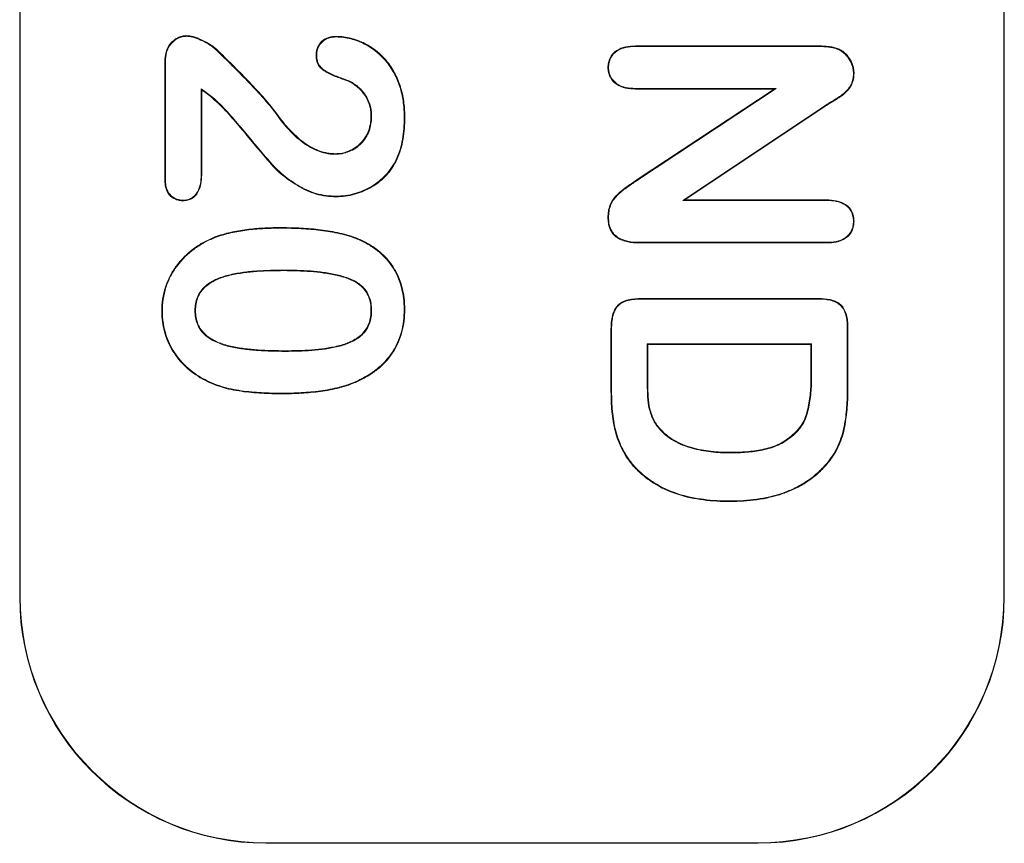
# Model space of a CAD drawing. Header units: millimetres. Extents: x 23 to 1094, y 23 to 840.
# Tile 19 of 44: x 601 to 621, y 390 to 407. Entities that reach past the tile are written whole.
import ezdxf

# ---------------------------------------------------------------- set-up
doc = ezdxf.new("R2010")
doc.units = ezdxf.units.MM
doc.header["$LTSCALE"] = 4
doc.layers.add('Visible (ANSI)', color=7, linetype='Continuous', lineweight=9)
doc.layers.add('Visible Narrow (ANSI)', color=7, linetype='Continuous', lineweight=9)

msp = doc.modelspace()

# ---------------------------------------------------------------- linework, layer by layer
at = {"layer": 'Visible (ANSI)'}
for p, q in [((601.0281, 435.2315), (601.0281, 395.2315)), ((601.0386, 435.2315), (601.0386, 395.2315)), ((621.0176, 395.2315), (621.0176, 435.2315)), ((621.0281, 395.2315), (621.0281, 435.2315)), ((604.4233, 406.6149), (604.4234, 406.628)), ((607.4595, 406.6012), (607.4595, 406.6144)), ((613.5366, 406.419), (617.2671, 406.419)), ((613.5369, 406.4059), (613.5366, 406.419)), ((613.5369, 406.4059), (617.267, 406.4059)), ((605.0228, 406.3343), (605.0318, 406.3439)), ((607.0615, 406.2325), (607.0484, 406.2325)), ((617.6354, 406.356), (617.6402, 406.3683)), ((603.9761, 403.6935), (603.9761, 406.1036)), ((603.9892, 406.1033), (603.9761, 406.1036)), ((603.9892, 403.6937), (603.9892, 406.1033)), ((612.9892, 405.9816), (612.9761, 405.9815)), ((617.963, 405.8634), (617.9761, 405.8634)), ((607.7885, 405.6735), (607.7818, 405.6622)), ((604.713, 405.5472), (604.7261, 405.5226)), ((604.713, 405.5472), (604.713, 403.8021)), ((604.7261, 405.5226), (604.7261, 403.8019)), ((613.5339, 405.5571), (613.5337, 405.544)), ((616.3511, 405.544), (613.5337, 405.544)), ((616.3946, 405.5571), (613.5339, 405.5571)), ((613.5503, 403.6905), (616.3511, 405.544)), ((613.5576, 403.6797), (616.3946, 405.5571)), ((616.3946, 405.5571), (616.3511, 405.544)), ((617.3821, 405.2055), (614.4953, 403.2809)), ((617.3821, 405.2055), (617.3892, 405.1944)), ((606.235, 405.0413), (606.2456, 405.0489)), ((617.3892, 405.1944), (614.5386, 403.294)), ((608.1767, 404.9825), (608.1636, 404.9825)), ((608.838, 404.963), (608.8511, 404.963)), ((607.4301, 404.2184), (607.4302, 404.2315)), ((608.6771, 404.1121), (608.689, 404.1065)), ((604.713, 403.8021), (604.7261, 403.8019)), ((603.9892, 403.6937), (603.9761, 403.6935)), ((604.3481, 403.2876), (604.3482, 403.2745)), ((607.4576, 403.3697), (607.4575, 403.3565)), ((614.4953, 403.2809), (614.5386, 403.294)), ((614.4953, 403.2809), (617.4153, 403.2809)), ((614.5386, 403.294), (617.4155, 403.294)), ((617.4153, 403.2809), (617.4155, 403.294)), ((612.9892, 402.9376), (612.9761, 402.9376)), ((617.963, 402.8614), (617.9761, 402.8614)), ((604.9993, 402.5289), (604.9946, 402.5411)), ((607.859, 402.5094), (607.8638, 402.5216)), ((613.613, 402.4321), (613.6128, 402.419)), ((617.4155, 402.419), (613.6128, 402.419)), ((617.4153, 402.4321), (613.613, 402.4321)), ((617.4153, 402.4321), (617.4155, 402.419)), ((613.7251, 401.294), (617.2534, 401.294)), ((613.7252, 401.2809), (617.2532, 401.2809)), ((617.2532, 401.2809), (617.2534, 401.294)), ((603.9267, 401.0352), (603.9136, 401.0353)), ((604.588, 401.046), (604.6011, 401.046)), ((608.1767, 401.0529), (608.1636, 401.0528)), ((608.838, 401.0675), (608.8511, 401.0675)), ((613.0386, 399.4044), (613.0386, 400.6759)), ((613.0517, 399.4045), (613.0517, 400.6758)), ((617.838, 400.7196), (617.8511, 400.7198)), ((617.838, 400.7196), (617.838, 399.4377)), ((617.8511, 400.7198), (617.8511, 399.4376)), ((617.1142, 400.3696), (613.7755, 400.3696)), ((613.7755, 400.3696), (613.7755, 399.6055)), ((613.7755, 400.3696), (613.7886, 400.3565)), ((617.1011, 400.3565), (613.7886, 400.3565)), ((613.7886, 400.3565), (613.7886, 399.6056)), ((617.1142, 400.3696), (617.1011, 400.3565)), ((617.1011, 399.7022), (617.1011, 400.3565)), ((617.1142, 399.7022), (617.1142, 400.3696)), ((604.7472, 399.6678), (604.7407, 399.6564)), ((607.8876, 399.6194), (607.8931, 399.6075)), ((614.0082, 398.6585), (614.0181, 398.6671)), ((615.4633, 398.1559), (615.4634, 398.169)), ((613.5025, 397.8985), (613.4927, 397.8897)), ((617.4163, 397.9382), (617.4263, 397.9298)), ((615.4566, 397.1821), (615.4566, 397.169)), ((606.0281, 390.242), (616.0281, 390.242)), ((606.0281, 390.2315), (616.0281, 390.2315))]:
    msp.add_line(p, q, dxfattribs=at)
for centre, radius, start, end in [((606.0281, 395.2315), 5, 180, 270), ((606.0281, 395.2315), 4.9895, 180, 270), ((616.0281, 395.2315), 4.9895, 270, 0), ((616.0281, 395.2315), 5, 270, 0)]:
    msp.add_arc(centre, radius, start, end, dxfattribs=at)
for points, knots in [([(603.9761, 406.1036), (603.9788, 406.1677), (603.9828, 406.2324), (604.0176, 406.3562), (604.047, 406.4149), (604.1289, 406.5142), (604.1796, 406.5558), (604.2661, 406.5986), (604.2965, 406.6103), (604.359, 406.6245), (604.3912, 406.6263), (604.4234, 406.628)], [0, 0, 0, 0, 0.25, 0.25, 0.5, 0.5, 0.75, 0.75, 0.875, 0.875, 1, 1, 1, 1]), ([(603.9892, 406.1033), (603.9919, 406.1674), (603.9959, 406.2305), (604.0298, 406.3512), (604.0583, 406.4079), (604.1379, 406.5045), (604.187, 406.5448), (604.2711, 406.5865), (604.3006, 406.5978), (604.3604, 406.6113), (604.3913, 406.6132), (604.4233, 406.6149)], [0.00035834, 0.00035834, 0.00035834, 0.00035834, 0.25, 0.25, 0.5, 0.5, 0.75, 0.75, 0.875, 0.875, 0.99898447, 0.99898447, 0.99898447, 0.99898447]), ([(604.4233, 406.6149), (604.4516, 406.613), (604.4785, 406.6109), (604.5324, 406.5998), (604.5596, 406.5919), (604.6398, 406.566), (604.6915, 406.5437), (604.7933, 406.4948), (604.8427, 406.4677), (604.9139, 406.4222), (604.9372, 406.4064), (604.981, 406.3721), (605.0017, 406.3534), (605.0228, 406.3343)], [0.00114441, 0.00114441, 0.00114441, 0.00114441, 0.125, 0.125, 0.25, 0.25, 0.5, 0.5, 0.75, 0.75, 0.875, 0.875, 0.99971164, 0.99971164, 0.99971164, 0.99971164]), ([(604.4234, 406.628), (604.4518, 406.6262), (604.4802, 406.6239), (604.5359, 406.6125), (604.5633, 406.6045), (604.6445, 406.5783), (604.6968, 406.5557), (604.7994, 406.5064), (604.8493, 406.4791), (604.9212, 406.4331), (604.9448, 406.417), (604.9896, 406.3821), (605.0107, 406.363), (605.0318, 406.3439)], [0, 0, 0, 0, 0.125, 0.125, 0.25, 0.25, 0.5, 0.5, 0.75, 0.75, 0.875, 0.875, 1, 1, 1, 1]), ([(607.0484, 406.2325), (607.0497, 406.2588), (607.0509, 406.2851), (607.0596, 406.3369), (607.0669, 406.3625), (607.0981, 406.435), (607.1291, 406.479), (607.2065, 406.5504), (607.2537, 406.5762), (607.329, 406.6002), (607.3548, 406.6058), (607.4069, 406.6123), (607.4332, 406.6133), (607.4595, 406.6144)], [0, 0, 0, 0, 0.125, 0.125, 0.25, 0.25, 0.5, 0.5, 0.75, 0.75, 0.875, 0.875, 1, 1, 1, 1]), ([(607.0615, 406.2325), (607.0628, 406.2586), (607.0641, 406.2841), (607.0723, 406.3338), (607.0794, 406.3583), (607.1092, 406.4278), (607.1395, 406.4707), (607.2138, 406.5394), (607.2593, 406.5642), (607.3322, 406.5875), (607.3571, 406.5929), (607.4076, 406.5991), (607.4334, 406.6002), (607.4595, 406.6012)], [0.00099084, 0.00099084, 0.00099084, 0.00099084, 0.125, 0.125, 0.25, 0.25, 0.5, 0.5, 0.75, 0.75, 0.875, 0.875, 0.99918151, 0.99918151, 0.99918151, 0.99918151]), ([(607.4595, 406.6144), (607.5096, 406.6124), (607.5598, 406.6103), (607.6592, 406.5973), (607.7085, 406.5872), (607.8539, 406.5485), (607.9488, 406.5143), (608.2169, 406.3776), (608.3759, 406.2477), (608.5624, 406.0115), (608.6155, 405.9259), (608.7065, 405.7471), (608.7447, 405.6539), (608.8017, 405.4615), (608.8209, 405.3627), (608.8461, 405.1636), (608.8491, 405.0633), (608.8511, 404.963)], [0, 0, 0, 0, 0.0625, 0.0625, 0.125, 0.125, 0.25, 0.25, 0.5, 0.5, 0.625, 0.625, 0.75, 0.75, 0.875, 0.875, 1, 1, 1, 1]), ([(607.4595, 406.6012), (607.5095, 406.5993), (607.5589, 406.5972), (607.6569, 406.5844), (607.7056, 406.5744), (607.8496, 406.5361), (607.9437, 406.5021), (608.2091, 406.3669), (608.3667, 406.2382), (608.5515, 406.0041), (608.6041, 405.9193), (608.6945, 405.7417), (608.7324, 405.6493), (608.7889, 405.4586), (608.808, 405.3604), (608.833, 405.1627), (608.836, 405.0633), (608.838, 404.963)], [0.00021434, 0.00021434, 0.00021434, 0.00021434, 0.0625, 0.0625, 0.125, 0.125, 0.25, 0.25, 0.5, 0.5, 0.625, 0.625, 0.75, 0.75, 0.875, 0.875, 0.99989584, 0.99989584, 0.99989584, 0.99989584]), ([(612.9761, 405.9815), (612.9777, 406.0151), (612.9793, 406.0486), (612.9928, 406.1141), (613.0044, 406.146), (613.0506, 406.2352), (613.0965, 406.2869), (613.2079, 406.3613), (613.2719, 406.385), (613.4026, 406.4138), (613.4699, 406.4169), (613.5366, 406.419)], [0, 0, 0, 0, 0.125, 0.125, 0.25, 0.25, 0.5, 0.5, 0.75, 0.75, 1, 1, 1, 1]), ([(612.9892, 405.9816), (612.9908, 406.0149), (612.9924, 406.0474), (613.0054, 406.1102), (613.0165, 406.1409), (613.0612, 406.2271), (613.1055, 406.2772), (613.2135, 406.3492), (613.2759, 406.3725), (613.4041, 406.4007), (613.47, 406.4038), (613.5369, 406.4059)], [0.00080493, 0.00080493, 0.00080493, 0.00080493, 0.125, 0.125, 0.25, 0.25, 0.5, 0.5, 0.75, 0.75, 0.9997381, 0.9997381, 0.9997381, 0.9997381]), ([(617.267, 406.4059), (617.3302, 406.4053), (617.3923, 406.4036), (617.4854, 406.3926), (617.5165, 406.3883), (617.5765, 406.3753), (617.6055, 406.3659), (617.6354, 406.356)], [0.00016886, 0.00016886, 0.00016886, 0.00016886, 0.5, 0.5, 0.75, 0.75, 0.99812911, 0.99812911, 0.99812911, 0.99812911]), ([(617.2671, 406.419), (617.3302, 406.4184), (617.3932, 406.4166), (617.4872, 406.4056), (617.5186, 406.4012), (617.5802, 406.3879), (617.6102, 406.3782), (617.6402, 406.3683)], [0, 0, 0, 0, 0.5, 0.5, 0.75, 0.75, 1, 1, 1, 1]), ([(605.0228, 406.3343), (605.2359, 406.129), (605.4471, 405.9216), (605.7545, 405.6016), (605.8557, 405.4935), (606.052, 405.2727), (606.1505, 405.1616), (606.2349, 405.0414), (606.235, 405.0413), (606.235, 405.0413)], [0.00011104, 0.00011104, 0.00011104, 0.00011104, 0.5, 0.5, 0.75, 0.75, 1, 1, 1.00007588, 1.00007588, 1.00007588, 1.00007588]), ([(605.0318, 406.3439), (605.245, 406.1384), (605.4563, 405.9309), (605.7641, 405.6106), (605.8653, 405.5024), (606.062, 405.2812), (606.1605, 405.1702), (606.2456, 405.0489)], [0, 0, 0, 0, 0.5, 0.5, 0.75, 0.75, 1, 1, 1, 1]), ([(607.7818, 405.6622), (607.7449, 405.6816), (607.7071, 405.6992), (607.6296, 405.7297), (607.5904, 405.7435), (607.4729, 405.786), (607.3942, 405.8139), (607.2825, 405.8698), (607.2465, 405.891), (607.1778, 405.9381), (607.1447, 405.9645), (607.0929, 406.0298), (607.0751, 406.0686), (607.0528, 406.149), (607.0503, 406.1909), (607.0484, 406.2325)], [0, 0, 0, 0, 0.125, 0.125, 0.25, 0.25, 0.5, 0.5, 0.625, 0.625, 0.75, 0.75, 0.875, 0.875, 1, 1, 1, 1]), ([(607.7885, 405.6735), (607.7883, 405.6736), (607.7881, 405.6737), (607.7508, 405.6932), (607.7123, 405.7113), (607.6341, 405.742), (607.5948, 405.7559), (607.4774, 405.7983), (607.399, 405.8262), (607.2889, 405.8813), (607.2533, 405.9022), (607.1858, 405.9485), (607.1536, 405.9743), (607.1045, 406.0362), (607.0874, 406.0736), (607.0659, 406.1509), (607.0634, 406.1909), (607.0615, 406.2325)], [-0.0007444, -0.0007444, -0.0007444, -0.0007444, 0, 0, 0.125, 0.125, 0.25, 0.25, 0.5, 0.5, 0.625, 0.625, 0.75, 0.75, 0.875, 0.875, 0.999378, 0.999378, 0.999378, 0.999378]), ([(617.6354, 406.356), (617.6596, 406.345), (617.6832, 406.3342), (617.7271, 406.3078), (617.748, 406.292), (617.8084, 406.241), (617.8432, 406.2022), (617.9014, 406.1148), (617.9243, 406.0677), (617.9476, 405.9926), (617.9537, 405.9672), (617.9608, 405.9161), (617.9619, 405.89), (617.963, 405.8634)], [0.00110592, 0.00110592, 0.00110592, 0.00110592, 0.125, 0.125, 0.25, 0.25, 0.5, 0.5, 0.75, 0.75, 0.875, 0.875, 0.99917151, 0.99917151, 0.99917151, 0.99917151]), ([(617.6402, 406.3683), (617.6646, 406.3572), (617.6889, 406.346), (617.7347, 406.3186), (617.7561, 406.3023), (617.8175, 406.2504), (617.8535, 406.2104), (617.9129, 406.1212), (617.9365, 406.0727), (617.9603, 405.996), (617.9666, 405.9698), (617.9739, 405.9169), (617.975, 405.8901), (617.9761, 405.8634)], [0, 0, 0, 0, 0.125, 0.125, 0.25, 0.25, 0.5, 0.5, 0.75, 0.75, 0.875, 0.875, 1, 1, 1, 1]), ([(613.5337, 405.544), (613.4674, 405.5463), (613.4003, 405.5491), (613.27, 405.5772), (613.207, 405.6027), (613.0973, 405.6785), (613.0514, 405.7295), (613.0047, 405.8179), (612.9932, 405.8497), (612.9795, 405.9149), (612.9778, 405.9482), (612.9761, 405.9815)], [0, 0, 0, 0, 0.25, 0.25, 0.5, 0.5, 0.75, 0.75, 0.875, 0.875, 1, 1, 1, 1]), ([(613.5339, 405.5571), (613.4676, 405.5594), (613.4016, 405.5622), (613.2741, 405.5897), (613.2128, 405.6146), (613.1064, 405.6882), (613.0619, 405.7377), (613.0168, 405.823), (613.0057, 405.8536), (612.9927, 405.9161), (612.9909, 405.9484), (612.9892, 405.9816)], [0.00028258, 0.00028258, 0.00028258, 0.00028258, 0.25, 0.25, 0.5, 0.5, 0.75, 0.75, 0.875, 0.875, 0.9991911, 0.9991911, 0.9991911, 0.9991911]), ([(617.963, 405.8634), (617.9614, 405.8242), (617.9598, 405.7857), (617.9459, 405.7114), (617.9334, 405.6748), (617.8831, 405.5719), (617.8325, 405.5122), (617.7154, 405.4118), (617.6489, 405.3705), (617.5158, 405.288), (617.4489, 405.2469), (617.3822, 405.2055), (617.3822, 405.2055), (617.3821, 405.2055)], [0.00056367, 0.00056367, 0.00056367, 0.00056367, 0.125, 0.125, 0.25, 0.25, 0.5, 0.5, 0.75, 0.75, 1, 1, 1.00022765, 1.00022765, 1.00022765, 1.00022765]), ([(617.9761, 405.8634), (617.9745, 405.824), (617.9729, 405.7847), (617.9586, 405.7077), (617.9457, 405.6701), (617.8939, 405.5641), (617.842, 405.5031), (617.7229, 405.401), (617.6559, 405.3595), (617.5226, 405.2768), (617.4558, 405.2358), (617.3892, 405.1944)], [0, 0, 0, 0, 0.125, 0.125, 0.25, 0.25, 0.5, 0.5, 0.75, 0.75, 1, 1, 1, 1]), ([(608.1636, 404.9825), (608.1625, 405.0165), (608.1615, 405.0506), (608.1547, 405.1182), (608.1489, 405.1518), (608.1246, 405.2511), (608.0986, 405.3145), (608.0311, 405.4328), (607.9891, 405.487), (607.9171, 405.5594), (607.8917, 405.5822), (607.8381, 405.6239), (607.8099, 405.6431), (607.7818, 405.6622)], [0, 0, 0, 0, 0.125, 0.125, 0.25, 0.25, 0.5, 0.5, 0.75, 0.75, 0.875, 0.875, 1, 1, 1, 1]), ([(608.1767, 404.9825), (608.1767, 404.9827), (608.1767, 404.9828), (608.1756, 405.0169), (608.1746, 405.0513), (608.1677, 405.1201), (608.1618, 405.1544), (608.1371, 405.2553), (608.1105, 405.3201), (608.0419, 405.4402), (607.9991, 405.4955), (607.926, 405.569), (607.9002, 405.5922), (607.8457, 405.6346), (607.8173, 405.6539), (607.7889, 405.6732), (607.7887, 405.6733), (607.7885, 405.6735)], [-0.0004943, -0.0004943, -0.0004943, -0.0004943, 0, 0, 0.125, 0.125, 0.25, 0.25, 0.5, 0.5, 0.75, 0.75, 0.875, 0.875, 1, 1, 1.0009146, 1.0009146, 1.0009146, 1.0009146]), ([(604.9503, 405.3705), (604.9159, 405.3994), (604.8811, 405.4286), (604.8084, 405.483), (604.7708, 405.5083), (604.7266, 405.538), (604.7198, 405.5426), (604.713, 405.5472)], [0.0000081, 0.0000081, 0.0000081, 0.0000081, 0.5, 0.5, 1, 1, 1.090989, 1.090989, 1.090989, 1.090989]), ([(604.9419, 405.3605), (604.9074, 405.3894), (604.8729, 405.4184), (604.8009, 405.4723), (604.7635, 405.4974), (604.7261, 405.5226)], [0, 0, 0, 0, 0.5, 0.5, 1, 1, 1, 1]), ([(607.4575, 403.3565), (607.3883, 403.359), (607.3191, 403.3614), (607.1819, 403.3785), (607.1139, 403.393), (606.9806, 403.431), (606.9154, 403.4547), (606.7897, 403.5125), (606.729, 403.5461), (606.6108, 403.6181), (606.5531, 403.6564), (606.4401, 403.7363), (606.3853, 403.7785), (606.2804, 403.8688), (606.2299, 403.9164), (606.1598, 403.9929), (606.1375, 404.0193), (606.0913, 404.0708), (606.0681, 404.0964), (606.0005, 404.1752), (605.9553, 404.2275), (605.8659, 404.3331), (605.8217, 404.3863), (605.6886, 404.5455), (605.6009, 404.6525), (605.4232, 404.8646), (605.3329, 404.9695), (605.1922, 405.1221), (605.1439, 405.1716), (605.0467, 405.2701), (604.9949, 405.316), (604.9419, 405.3605)], [0, 0, 0, 0, 0.0625, 0.0625, 0.125, 0.125, 0.1875, 0.1875, 0.25, 0.25, 0.3125, 0.3125, 0.375, 0.375, 0.4375, 0.4375, 0.46875, 0.46875, 0.5, 0.5, 0.5625, 0.5625, 0.625, 0.625, 0.75, 0.75, 0.875, 0.875, 0.9375, 0.9375, 1, 1, 1, 1]), ([(607.4576, 403.3697), (607.3885, 403.3721), (607.3198, 403.3745), (607.1842, 403.3914), (607.1169, 403.4058), (606.9848, 403.4434), (606.9203, 403.4669), (606.7958, 403.5241), (606.7355, 403.5575), (606.6179, 403.6291), (606.5604, 403.6673), (606.448, 403.7468), (606.3935, 403.7887), (606.2893, 403.8785), (606.2391, 403.9257), (606.1697, 404.0015), (606.1473, 404.028), (606.101, 404.0796), (606.0779, 404.105), (606.0106, 404.1835), (605.9652, 404.2361), (605.876, 404.3415), (605.8318, 404.3948), (605.6987, 404.5539), (605.611, 404.6609), (605.4331, 404.8731), (605.3428, 404.978), (605.2017, 405.1311), (605.1534, 405.1806), (605.0558, 405.2795), (605.0033, 405.326), (604.9503, 405.3705)], [0.0001211, 0.0001211, 0.0001211, 0.0001211, 0.0625, 0.0625, 0.125, 0.125, 0.1875, 0.1875, 0.25, 0.25, 0.3125, 0.3125, 0.375, 0.375, 0.4375, 0.4375, 0.46875, 0.46875, 0.5, 0.5, 0.5625, 0.5625, 0.625, 0.625, 0.75, 0.75, 0.875, 0.875, 0.9375, 0.9375, 1, 1, 1, 1]), ([(606.235, 405.0413), (606.235, 405.0413), (606.235, 405.0412), (606.3085, 404.941), (606.3835, 404.8402), (606.5519, 404.6553), (606.6407, 404.5666), (606.8386, 404.4123), (606.9464, 404.3458), (607.1204, 404.2728), (607.1805, 404.2533), (607.2729, 404.2325), (607.3042, 404.227), (607.3672, 404.2206), (607.3986, 404.2195), (607.4299, 404.2184), (607.43, 404.2184), (607.4301, 404.2184)], [-0.0000898, -0.0000898, -0.0000898, -0.0000898, 0, 0, 0.25, 0.25, 0.5, 0.5, 0.75, 0.75, 0.875, 0.875, 0.9375, 0.9375, 1, 1, 1.0002609, 1.0002609, 1.0002609, 1.0002609]), ([(606.2456, 405.0489), (606.3191, 404.9487), (606.3936, 404.8486), (606.5611, 404.6646), (606.6496, 404.5763), (606.8458, 404.4232), (606.9527, 404.3574), (607.1249, 404.2851), (607.1842, 404.2659), (607.2754, 404.2454), (607.3061, 404.24), (607.3679, 404.2337), (607.3991, 404.2326), (607.4302, 404.2315)], [0, 0, 0, 0, 0.25, 0.25, 0.5, 0.5, 0.75, 0.75, 0.875, 0.875, 0.9375, 0.9375, 1, 1, 1, 1]), ([(607.4301, 404.2184), (607.4303, 404.2184), (607.4304, 404.2184), (607.4793, 404.2197), (607.5296, 404.2218), (607.6274, 404.2406), (607.6753, 404.2544), (607.814, 404.3101), (607.8981, 404.3674), (608.0017, 404.4753), (608.0322, 404.5152), (608.0842, 404.5998), (608.1071, 404.644), (608.1425, 404.7373), (608.1549, 404.7854), (608.1728, 404.8832), (608.1752, 404.9334), (608.1767, 404.9823), (608.1767, 404.9824), (608.1767, 404.9825)], [-0.0003334, -0.0003334, -0.0003334, -0.0003334, 0, 0, 0.125, 0.125, 0.25, 0.25, 0.5, 0.5, 0.625, 0.625, 0.75, 0.75, 0.875, 0.875, 1, 1, 1.0003451, 1.0003451, 1.0003451, 1.0003451]), ([(607.4302, 404.2315), (607.4791, 404.2328), (607.528, 404.2348), (607.624, 404.2533), (607.6713, 404.2669), (607.8073, 404.3215), (607.89, 404.3779), (607.9916, 404.4837), (608.0214, 404.5227), (608.0726, 404.606), (608.0952, 404.6497), (608.1299, 404.741), (608.1422, 404.7886), (608.1598, 404.8848), (608.1621, 404.9336), (608.1636, 404.9825)], [0, 0, 0, 0, 0.125, 0.125, 0.25, 0.25, 0.5, 0.5, 0.625, 0.625, 0.75, 0.75, 0.875, 0.875, 1, 1, 1, 1]), ([(608.838, 404.963), (608.8367, 404.8898), (608.8353, 404.8169), (608.8248, 404.6721), (608.8151, 404.6), (608.7897, 404.4564), (608.7748, 404.3849), (608.733, 404.2466), (608.7053, 404.1796), (608.6771, 404.1121)], [0.00028564, 0.00028564, 0.00028564, 0.00028564, 0.25, 0.25, 0.5, 0.5, 0.75, 0.75, 0.99940431, 0.99940431, 0.99940431, 0.99940431]), ([(608.8511, 404.963), (608.8498, 404.8898), (608.8484, 404.8165), (608.8378, 404.6707), (608.828, 404.5981), (608.8026, 404.4538), (608.7875, 404.3818), (608.7453, 404.2419), (608.7172, 404.1742), (608.689, 404.1065)], [0, 0, 0, 0, 0.25, 0.25, 0.5, 0.5, 0.75, 0.75, 1, 1, 1, 1]), ([(608.689, 404.1065), (608.66, 404.0502), (608.6302, 403.9943), (608.5588, 403.8896), (608.5192, 403.8399), (608.3902, 403.7005), (608.2907, 403.6199), (608.0724, 403.4915), (607.9548, 403.4419), (607.7718, 403.3908), (607.7098, 403.3773), (607.5842, 403.3605), (607.5208, 403.3582), (607.4575, 403.3565)], [0, 0, 0, 0, 0.125, 0.125, 0.25, 0.25, 0.5, 0.5, 0.75, 0.75, 0.875, 0.875, 1, 1, 1, 1]), ([(608.6771, 404.1121), (608.6481, 404.0558), (608.6189, 404.0009), (608.5484, 403.8976), (608.5091, 403.8484), (608.3815, 403.7104), (608.283, 403.6305), (608.0668, 403.5034), (607.9503, 403.4543), (607.7687, 403.4035), (607.7073, 403.3902), (607.5833, 403.3735), (607.5208, 403.3713), (607.4576, 403.3697)], [0.00034417, 0.00034417, 0.00034417, 0.00034417, 0.125, 0.125, 0.25, 0.25, 0.5, 0.5, 0.75, 0.75, 0.875, 0.875, 0.99973545, 0.99973545, 0.99973545, 0.99973545]), ([(604.713, 403.8021), (604.711, 403.7414), (604.7086, 403.6811), (604.6869, 403.5637), (604.6676, 403.5064), (604.6087, 403.4039), (604.5676, 403.3596), (604.4916, 403.3156), (604.4641, 403.3044), (604.4077, 403.2911), (604.3785, 403.2894), (604.3481, 403.2876)], [0.00030044, 0.00030044, 0.00030044, 0.00030044, 0.25, 0.25, 0.5, 0.5, 0.75, 0.75, 0.875, 0.875, 0.99903013, 0.99903013, 0.99903013, 0.99903013]), ([(604.7261, 403.8019), (604.7241, 403.7411), (604.7217, 403.6799), (604.6996, 403.5601), (604.6798, 403.5015), (604.6191, 403.3958), (604.5763, 403.3495), (604.4971, 403.3036), (604.4684, 403.292), (604.4092, 403.278), (604.3787, 403.2762), (604.3482, 403.2745)], [0, 0, 0, 0, 0.25, 0.25, 0.5, 0.5, 0.75, 0.75, 0.875, 0.875, 1, 1, 1, 1]), ([(604.3482, 403.2745), (604.3218, 403.2759), (604.2954, 403.2773), (604.2436, 403.2866), (604.2181, 403.2945), (604.1453, 403.3258), (604.102, 403.3579), (604.0319, 403.437), (604.0087, 403.4859), (603.9809, 403.5878), (603.9779, 403.6408), (603.9761, 403.6935)], [0, 0, 0, 0, 0.125, 0.125, 0.25, 0.25, 0.5, 0.5, 0.75, 0.75, 1, 1, 1, 1]), ([(604.3481, 403.2876), (604.322, 403.289), (604.2965, 403.2904), (604.247, 403.2994), (604.2224, 403.3069), (604.1523, 403.3371), (604.1105, 403.3681), (604.043, 403.4442), (604.021, 403.4908), (603.994, 403.5897), (603.991, 403.6409), (603.9892, 403.6937)], [0.00112404, 0.00112404, 0.00112404, 0.00112404, 0.125, 0.125, 0.25, 0.25, 0.5, 0.5, 0.75, 0.75, 0.99964613, 0.99964613, 0.99964613, 0.99964613]), ([(612.9761, 402.9376), (612.9779, 402.9792), (612.9797, 403.0208), (612.9924, 403.1029), (613.0032, 403.1433), (613.0328, 403.2212), (613.0518, 403.2585), (613.0985, 403.3272), (613.1257, 403.359), (613.2116, 403.4495), (613.2774, 403.5009), (613.4127, 403.5974), (613.4817, 403.6437), (613.5503, 403.6905)], [0, 0, 0, 0, 0.125, 0.125, 0.25, 0.25, 0.375, 0.375, 0.5, 0.5, 0.75, 0.75, 1, 1, 1, 1]), ([(612.9892, 402.9376), (612.991, 402.979), (612.9928, 403.0199), (613.0052, 403.0999), (613.0157, 403.1395), (613.0447, 403.2157), (613.0632, 403.252), (613.1088, 403.319), (613.1356, 403.3504), (613.2204, 403.4397), (613.2852, 403.4905), (613.4201, 403.5865), (613.489, 403.6328), (613.5576, 403.6797)], [0.00053328, 0.00053328, 0.00053328, 0.00053328, 0.125, 0.125, 0.25, 0.25, 0.375, 0.375, 0.5, 0.5, 0.75, 0.75, 0.9999047, 0.9999047, 0.9999047, 0.9999047]), ([(617.4153, 403.2809), (617.482, 403.2787), (617.5481, 403.276), (617.6765, 403.2499), (617.739, 403.2272), (617.8479, 403.1566), (617.8928, 403.108), (617.9358, 403.0208), (617.9469, 402.9899), (617.9597, 402.9272), (617.9614, 402.8948), (617.963, 402.8614)], [0.00027354, 0.00027354, 0.00027354, 0.00027354, 0.25, 0.25, 0.5, 0.5, 0.75, 0.75, 0.875, 0.875, 0.99922288, 0.99922288, 0.99922288, 0.99922288]), ([(617.4155, 403.294), (617.4822, 403.2918), (617.5494, 403.2891), (617.6804, 403.2625), (617.7444, 403.2393), (617.8567, 403.1665), (617.9036, 403.1157), (617.9481, 403.0256), (617.9595, 402.9937), (617.9729, 402.9284), (617.9745, 402.8949), (617.9761, 402.8614)], [0, 0, 0, 0, 0.25, 0.25, 0.5, 0.5, 0.75, 0.75, 0.875, 0.875, 1, 1, 1, 1]), ([(613.6128, 402.419), (613.5347, 402.4209), (613.4561, 402.4239), (613.303, 402.4566), (613.228, 402.4839), (613.131, 402.5502), (613.1015, 402.5767), (613.0521, 402.6375), (613.0326, 402.6718), (613.0022, 402.7442), (612.9913, 402.7821), (612.9791, 402.8592), (612.9776, 402.8984), (612.9761, 402.9376)], [0, 0, 0, 0, 0.25, 0.25, 0.5, 0.5, 0.625, 0.625, 0.75, 0.75, 0.875, 0.875, 1, 1, 1, 1]), ([(613.613, 402.4321), (613.5349, 402.434), (613.4575, 402.437), (613.307, 402.4691), (613.2335, 402.496), (613.1393, 402.5603), (613.1108, 402.586), (613.0632, 402.6447), (613.0443, 402.6779), (613.0147, 402.7483), (613.0041, 402.7852), (612.9922, 402.8601), (612.9907, 402.8986), (612.9892, 402.9376)], [0.00016868, 0.00016868, 0.00016868, 0.00016868, 0.25, 0.25, 0.5, 0.5, 0.625, 0.625, 0.75, 0.75, 0.875, 0.875, 0.99943356, 0.99943356, 0.99943356, 0.99943356]), ([(617.963, 402.8614), (617.9614, 402.8278), (617.9597, 402.7949), (617.9476, 402.7312), (617.9371, 402.6998), (617.8951, 402.6111), (617.8505, 402.561), (617.7417, 402.4879), (617.6791, 402.4638), (617.5495, 402.4371), (617.4826, 402.4344), (617.4153, 402.4321)], [0.00077037, 0.00077037, 0.00077037, 0.00077037, 0.125, 0.125, 0.25, 0.25, 0.5, 0.5, 0.75, 0.75, 0.99972351, 0.99972351, 0.99972351, 0.99972351]), ([(617.9761, 402.8614), (617.9745, 402.8276), (617.9729, 402.7938), (617.9602, 402.7276), (617.9495, 402.6952), (617.9059, 402.6035), (617.8595, 402.5513), (617.7473, 402.4759), (617.683, 402.4513), (617.5508, 402.424), (617.4828, 402.4213), (617.4155, 402.419)], [0, 0, 0, 0, 0.125, 0.125, 0.25, 0.25, 0.5, 0.5, 0.75, 0.75, 1, 1, 1, 1]), ([(604.9946, 402.5411), (605.0469, 402.5591), (605.0992, 402.5771), (605.2052, 402.6082), (605.2588, 402.6216), (605.4204, 402.6589), (605.5294, 402.6775), (605.7485, 402.7066), (605.8587, 402.7156), (606.0793, 402.7285), (606.1898, 402.7307), (606.3003, 402.7315)], [0, 0, 0, 0, 0.125, 0.125, 0.25, 0.25, 0.5, 0.5, 0.75, 0.75, 1, 1, 1, 1]), ([(604.9993, 402.5289), (605.0515, 402.5469), (605.1033, 402.5647), (605.2085, 402.5955), (605.262, 402.6089), (605.4229, 402.646), (605.5314, 402.6646), (605.7499, 402.6936), (605.8596, 402.7025), (606.0799, 402.7154), (606.1898, 402.7176), (606.3003, 402.7184)], [0.00032815, 0.00032815, 0.00032815, 0.00032815, 0.125, 0.125, 0.25, 0.25, 0.5, 0.5, 0.75, 0.75, 0.99993388, 0.99993388, 0.99993388, 0.99993388]), ([(606.3003, 402.7315), (606.4324, 402.7308), (606.5646, 402.7292), (606.8285, 402.7162), (606.9604, 402.707), (607.223, 402.6777), (607.3538, 402.6579), (607.5478, 402.6172), (607.6122, 402.6022), (607.7393, 402.566), (607.8016, 402.5439), (607.8638, 402.5216)], [0, 0, 0, 0, 0.25, 0.25, 0.5, 0.5, 0.75, 0.75, 0.875, 0.875, 1, 1, 1, 1]), ([(606.3003, 402.7184), (606.4325, 402.7177), (606.5642, 402.7161), (606.8277, 402.7031), (606.9593, 402.694), (607.2212, 402.6647), (607.3516, 402.6449), (607.5449, 402.6044), (607.6091, 402.5894), (607.7352, 402.5536), (607.7968, 402.5317), (607.859, 402.5094)], [0.00005532, 0.00005532, 0.00005532, 0.00005532, 0.25, 0.25, 0.5, 0.5, 0.75, 0.75, 0.875, 0.875, 0.99975958, 0.99975958, 0.99975958, 0.99975958]), ([(603.9136, 401.0353), (603.9157, 401.1174), (603.9192, 401.1999), (603.9432, 401.3627), (603.9617, 401.4433), (604.0131, 401.5996), (604.0446, 401.676), (604.1207, 401.8219), (604.165, 401.8916), (604.3119, 402.09), (604.4304, 402.2067), (604.6291, 402.3532), (604.6989, 402.3972), (604.8435, 402.4759), (604.9188, 402.5092), (604.9946, 402.5411)], [0, 0, 0, 0, 0.125, 0.125, 0.25, 0.25, 0.375, 0.375, 0.5, 0.5, 0.75, 0.75, 0.875, 0.875, 1, 1, 1, 1]), ([(603.9267, 401.0352), (603.9289, 401.1173), (603.9322, 401.1989), (603.956, 401.36), (603.9744, 401.44), (604.0253, 401.5947), (604.0566, 401.6707), (604.1319, 401.8151), (604.1759, 401.8843), (604.3216, 402.0811), (604.4392, 402.1969), (604.6364, 402.3423), (604.7057, 402.3859), (604.8491, 402.4641), (604.9236, 402.497), (604.9993, 402.5289)], [0.00012078, 0.00012078, 0.00012078, 0.00012078, 0.125, 0.125, 0.25, 0.25, 0.375, 0.375, 0.5, 0.5, 0.75, 0.75, 0.875, 0.875, 0.9997797, 0.9997797, 0.9997797, 0.9997797]), ([(607.859, 402.5094), (607.9309, 402.4787), (608.0017, 402.4472), (608.1377, 402.3722), (608.2031, 402.3302), (608.3275, 402.2369), (608.3864, 402.1862), (608.4939, 402.0743), (608.5435, 402.0142), (608.6301, 401.8859), (608.6684, 401.8177), (608.7333, 401.6771), (608.7584, 401.6034), (608.8, 401.4535), (608.8149, 401.3774), (608.8338, 401.2231), (608.8367, 401.1458), (608.838, 401.0675)], [0.00020303, 0.00020303, 0.00020303, 0.00020303, 0.125, 0.125, 0.25, 0.25, 0.375, 0.375, 0.5, 0.5, 0.625, 0.625, 0.75, 0.75, 0.875, 0.875, 0.99986036, 0.99986036, 0.99986036, 0.99986036]), ([(607.8638, 402.5216), (607.9358, 402.4909), (608.0074, 402.459), (608.1445, 402.3834), (608.2105, 402.341), (608.3358, 402.247), (608.3953, 402.1958), (608.5039, 402.0829), (608.5539, 402.0223), (608.6415, 401.8925), (608.6799, 401.824), (608.7455, 401.6818), (608.7709, 401.6074), (608.8128, 401.4565), (608.8278, 401.3795), (608.8469, 401.2241), (608.8498, 401.1458), (608.8511, 401.0675)], [0, 0, 0, 0, 0.125, 0.125, 0.25, 0.25, 0.375, 0.375, 0.5, 0.5, 0.625, 0.625, 0.75, 0.75, 0.875, 0.875, 1, 1, 1, 1]), ([(606.3951, 401.8696), (606.3951, 401.8696), (606.395, 401.8696), (606.2117, 401.8693), (606.0286, 401.8649), (605.754, 401.845), (605.6627, 401.8364), (605.4806, 401.8113), (605.39, 401.7963), (605.2107, 401.754), (605.1219, 401.7271), (604.9948, 401.6711), (604.9536, 401.6498), (604.874, 401.602), (604.8354, 401.5756), (604.7649, 401.5142), (604.7328, 401.4803), (604.677, 401.4043), (604.6548, 401.363), (604.6195, 401.2761), (604.6076, 401.2307), (604.5913, 401.1391), (604.5888, 401.0919), (604.588, 401.0462), (604.588, 401.0461), (604.588, 401.046)], [-0.0000308, -0.0000308, -0.0000308, -0.0000308, 0, 0, 0.25, 0.25, 0.375, 0.375, 0.5, 0.5, 0.625, 0.625, 0.6875, 0.6875, 0.75, 0.75, 0.8125, 0.8125, 0.875, 0.875, 0.9375, 0.9375, 1, 1, 1.0001076, 1.0001076, 1.0001076, 1.0001076]), ([(606.395, 401.8565), (606.2121, 401.8562), (606.029, 401.8518), (605.7552, 401.832), (605.6641, 401.8234), (605.4828, 401.7984), (605.3924, 401.7835), (605.2143, 401.7413), (605.1262, 401.7147), (605.0006, 401.6593), (604.9599, 401.6382), (604.8812, 401.5911), (604.8432, 401.565), (604.7742, 401.505), (604.7425, 401.4714), (604.6884, 401.3977), (604.6665, 401.357), (604.6321, 401.2722), (604.6204, 401.2277), (604.6043, 401.1376), (604.6019, 401.0918), (604.6011, 401.046)], [0, 0, 0, 0, 0.25, 0.25, 0.375, 0.375, 0.5, 0.5, 0.625, 0.625, 0.6875, 0.6875, 0.75, 0.75, 0.8125, 0.8125, 0.875, 0.875, 0.9375, 0.9375, 1, 1, 1, 1]), ([(608.1636, 401.0528), (608.1621, 401.0981), (608.1604, 401.1434), (608.1452, 401.2325), (608.1334, 401.2766), (608.085, 401.4034), (608.031, 401.4793), (607.8963, 401.6003), (607.8163, 401.6456), (607.6909, 401.6973), (607.6479, 401.7117), (607.5614, 401.7381), (607.5178, 401.7501), (607.3858, 401.7815), (607.2965, 401.7966), (607.1173, 401.8214), (607.0274, 401.8309), (606.7569, 401.8519), (606.5758, 401.855), (606.395, 401.8565)], [0, 0, 0, 0, 0.0625, 0.0625, 0.125, 0.125, 0.25, 0.25, 0.375, 0.375, 0.4375, 0.4375, 0.5, 0.5, 0.625, 0.625, 0.75, 0.75, 1, 1, 1, 1]), ([(608.1767, 401.0529), (608.1767, 401.053), (608.1767, 401.0531), (608.1752, 401.0984), (608.1735, 401.1447), (608.158, 401.2357), (608.146, 401.2803), (608.0965, 401.41), (608.0412, 401.4877), (607.9036, 401.6114), (607.8224, 401.6572), (607.6953, 401.7097), (607.652, 401.7241), (607.565, 401.7507), (607.5211, 401.7628), (607.3883, 401.7943), (607.2986, 401.8095), (607.1188, 401.8344), (607.0286, 401.844), (606.7574, 401.865), (606.5759, 401.8681), (606.3951, 401.8696)], [-0.000163, -0.000163, -0.000163, -0.000163, 0, 0, 0.0625, 0.0625, 0.125, 0.125, 0.25, 0.25, 0.375, 0.375, 0.4375, 0.4375, 0.5, 0.5, 0.625, 0.625, 0.75, 0.75, 1.0000312, 1.0000312, 1.0000312, 1.0000312]), ([(613.0386, 400.6759), (613.0393, 400.7213), (613.0401, 400.7668), (613.0489, 400.8571), (613.0563, 400.9021), (613.0786, 400.9903), (613.0946, 401.0332), (613.1396, 401.1123), (613.1684, 401.1483), (613.2377, 401.2073), (613.2779, 401.23), (613.3638, 401.26), (613.4086, 401.2685), (613.5433, 401.2893), (613.6344, 401.2926), (613.7251, 401.294)], [0, 0, 0, 0, 0.125, 0.125, 0.25, 0.25, 0.375, 0.375, 0.5, 0.5, 0.625, 0.625, 0.75, 0.75, 1, 1, 1, 1]), ([(613.0517, 400.6758), (613.0524, 400.7212), (613.0532, 400.7662), (613.0618, 400.8552), (613.0692, 400.8998), (613.0911, 400.9862), (613.1066, 401.0279), (613.1503, 401.1047), (613.1781, 401.1393), (613.245, 401.1963), (613.2835, 401.2181), (613.3669, 401.2471), (613.4111, 401.2556), (613.5444, 401.2762), (613.6346, 401.2795), (613.7252, 401.2809)], [0.00009837, 0.00009837, 0.00009837, 0.00009837, 0.125, 0.125, 0.25, 0.25, 0.375, 0.375, 0.5, 0.5, 0.625, 0.625, 0.75, 0.75, 0.99990451, 0.99990451, 0.99990451, 0.99990451]), ([(617.2532, 401.2809), (617.3331, 401.2785), (617.4122, 401.2747), (617.565, 401.2375), (617.6393, 401.2061), (617.7244, 401.1278), (617.7482, 401.0966), (617.7857, 401.0287), (617.7997, 400.9918), (617.8208, 400.9162), (617.8277, 400.8775), (617.8356, 400.7992), (617.8368, 400.7596), (617.838, 400.7196)], [0.00020905, 0.00020905, 0.00020905, 0.00020905, 0.25, 0.25, 0.5, 0.5, 0.625, 0.625, 0.75, 0.75, 0.875, 0.875, 0.99979318, 0.99979318, 0.99979318, 0.99979318]), ([(617.2534, 401.294), (617.3333, 401.2916), (617.4138, 401.2878), (617.5695, 401.2499), (617.6459, 401.2178), (617.7344, 401.1364), (617.7591, 401.104), (617.7978, 401.0339), (617.8121, 400.9961), (617.8336, 400.919), (617.8407, 400.8794), (617.8487, 400.7999), (617.8499, 400.7599), (617.8511, 400.7198)], [0, 0, 0, 0, 0.25, 0.25, 0.5, 0.5, 0.625, 0.625, 0.75, 0.75, 0.875, 0.875, 1, 1, 1, 1]), ([(604.7407, 399.6564), (604.6808, 399.6932), (604.6208, 399.7301), (604.5061, 399.8116), (604.4515, 399.8564), (604.2976, 400.0012), (604.2082, 400.1116), (604.0612, 400.3517), (604.0039, 400.4818), (603.9488, 400.6856), (603.9361, 400.755), (603.9222, 400.8596), (603.9184, 400.8946), (603.9143, 400.9649), (603.914, 401.0001), (603.9136, 401.0353)], [0, 0, 0, 0, 0.125, 0.125, 0.25, 0.25, 0.5, 0.5, 0.75, 0.75, 0.875, 0.875, 0.9375, 0.9375, 1, 1, 1, 1]), ([(604.7472, 399.6678), (604.6873, 399.7046), (604.6277, 399.7412), (604.5141, 399.8219), (604.46, 399.8663), (604.3075, 400.01), (604.2188, 400.1195), (604.0729, 400.3576), (604.0162, 400.4866), (603.9617, 400.6884), (603.949, 400.7571), (603.9352, 400.8611), (603.9314, 400.8958), (603.9274, 400.9651), (603.9271, 401), (603.9267, 401.0352)], [0.00029634, 0.00029634, 0.00029634, 0.00029634, 0.125, 0.125, 0.25, 0.25, 0.5, 0.5, 0.75, 0.75, 0.875, 0.875, 0.9375, 0.9375, 0.9998588, 0.9998588, 0.9998588, 0.9998588]), ([(604.588, 401.046), (604.588, 401.0459), (604.588, 401.0458), (604.5888, 400.9995), (604.5907, 400.9518), (604.6071, 400.8585), (604.6193, 400.813), (604.6725, 400.6801), (604.7318, 400.6029), (604.8753, 400.4795), (604.9582, 400.4328), (605.1302, 400.3578), (605.2203, 400.3306), (605.4024, 400.289), (605.4945, 400.2747), (605.679, 400.2508), (605.7715, 400.2418), (605.9571, 400.2285), (606.0501, 400.2255), (606.2355, 400.2198), (606.3287, 400.2185), (606.4214, 400.2184)], [-0.0001063, -0.0001063, -0.0001063, -0.0001063, 0, 0, 0.0625, 0.0625, 0.125, 0.125, 0.25, 0.25, 0.375, 0.375, 0.5, 0.5, 0.625, 0.625, 0.75, 0.75, 0.875, 0.875, 1, 1, 1, 1]), ([(604.6011, 401.046), (604.6019, 400.9997), (604.6037, 400.9531), (604.6198, 400.8617), (604.632, 400.8166), (604.6836, 400.6875), (604.7418, 400.6116), (604.8824, 400.4906), (604.9644, 400.4444), (605.1345, 400.3702), (605.2238, 400.3432), (605.4047, 400.3019), (605.4964, 400.2876), (605.6804, 400.2639), (605.7728, 400.2549), (605.9578, 400.2416), (606.0505, 400.2386), (606.2359, 400.2329), (606.3286, 400.2316), (606.4214, 400.2315)], [0, 0, 0, 0, 0.0625, 0.0625, 0.125, 0.125, 0.25, 0.25, 0.375, 0.375, 0.5, 0.5, 0.625, 0.625, 0.75, 0.75, 0.875, 0.875, 1, 1, 1, 1]), ([(606.4214, 400.2184), (606.4214, 400.2184), (606.4214, 400.2184), (606.6017, 400.2188), (606.7817, 400.2231), (607.0519, 400.2437), (607.1417, 400.2525), (607.3206, 400.2784), (607.4097, 400.2938), (607.5855, 400.3379), (607.6725, 400.3657), (607.7963, 400.4237), (607.8363, 400.4457), (607.9133, 400.495), (607.9504, 400.5225), (608.0169, 400.5862), (608.0468, 400.621), (608.0981, 400.6979), (608.1176, 400.7402), (608.1485, 400.8264), (608.1603, 400.8709), (608.1742, 400.9617), (608.1757, 401.0077), (608.1767, 401.0527), (608.1767, 401.0528), (608.1767, 401.0529)], [-0.0000178, -0.0000178, -0.0000178, -0.0000178, 0, 0, 0.25, 0.25, 0.375, 0.375, 0.5, 0.5, 0.625, 0.625, 0.6875, 0.6875, 0.75, 0.75, 0.8125, 0.8125, 0.875, 0.875, 0.9375, 0.9375, 1, 1, 1.0001639, 1.0001639, 1.0001639, 1.0001639]), ([(606.4214, 400.2315), (606.6013, 400.2319), (606.7814, 400.2362), (607.0506, 400.2567), (607.1402, 400.2655), (607.3183, 400.2913), (607.4071, 400.3066), (607.5817, 400.3505), (607.668, 400.378), (607.7902, 400.4353), (607.8297, 400.457), (607.9057, 400.5057), (607.9421, 400.5327), (608.007, 400.5949), (608.0366, 400.6292), (608.0866, 400.7041), (608.1056, 400.7453), (608.1359, 400.8301), (608.1475, 400.8738), (608.1611, 400.9628), (608.1626, 401.0079), (608.1636, 401.0528)], [0, 0, 0, 0, 0.25, 0.25, 0.375, 0.375, 0.5, 0.5, 0.625, 0.625, 0.6875, 0.6875, 0.75, 0.75, 0.8125, 0.8125, 0.875, 0.875, 0.9375, 0.9375, 1, 1, 1, 1]), ([(608.838, 401.0675), (608.8362, 400.9902), (608.8339, 400.9136), (608.8156, 400.7613), (608.8005, 400.6859), (608.7398, 400.4638), (608.6774, 400.3217), (608.5074, 400.0668), (608.4007, 399.9541), (608.2203, 399.8108), (608.1571, 399.7669), (608.0256, 399.6879), (607.9569, 399.6536), (607.8876, 399.6194)], [0.0001414, 0.0001414, 0.0001414, 0.0001414, 0.125, 0.125, 0.25, 0.25, 0.5, 0.5, 0.75, 0.75, 0.875, 0.875, 0.99981918, 0.99981918, 0.99981918, 0.99981918]), ([(608.8511, 401.0675), (608.8493, 400.9902), (608.847, 400.9127), (608.8285, 400.7591), (608.8133, 400.683), (608.7521, 400.4592), (608.6891, 400.3157), (608.5175, 400.0582), (608.4098, 399.9445), (608.2281, 399.8002), (608.1643, 399.756), (608.0317, 399.6763), (607.9625, 399.6417), (607.8931, 399.6075)], [0, 0, 0, 0, 0.125, 0.125, 0.25, 0.25, 0.5, 0.5, 0.75, 0.75, 0.875, 0.875, 1, 1, 1, 1]), ([(606.356, 399.3565), (606.2176, 399.3577), (606.0792, 399.3593), (605.8028, 399.3746), (605.6649, 399.3875), (605.3909, 399.4266), (605.2547, 399.4535), (605.0566, 399.5156), (604.9913, 399.539), (604.8639, 399.5931), (604.8023, 399.6247), (604.7407, 399.6564)], [0, 0, 0, 0, 0.25, 0.25, 0.5, 0.5, 0.75, 0.75, 0.875, 0.875, 1, 1, 1, 1]), ([(606.356, 399.3696), (606.2176, 399.3708), (606.0795, 399.3725), (605.8039, 399.3877), (605.6663, 399.4005), (605.3932, 399.4395), (605.2579, 399.4663), (605.0609, 399.528), (604.9959, 399.5512), (604.8697, 399.6049), (604.8087, 399.6362), (604.7472, 399.6678)], [0.00006764, 0.00006764, 0.00006764, 0.00006764, 0.25, 0.25, 0.5, 0.5, 0.75, 0.75, 0.875, 0.875, 0.99969887, 0.99969887, 0.99969887, 0.99969887]), ([(607.8876, 399.6194), (607.8275, 399.5935), (607.768, 399.5682), (607.6454, 399.5262), (607.5827, 399.5081), (607.3939, 399.4583), (607.2656, 399.4351), (607.0074, 399.3994), (606.8774, 399.3879), (606.617, 399.3727), (606.4867, 399.3708), (606.356, 399.3696)], [0.0002137, 0.0002137, 0.0002137, 0.0002137, 0.125, 0.125, 0.25, 0.25, 0.5, 0.5, 0.75, 0.75, 0.99992842, 0.99992842, 0.99992842, 0.99992842]), ([(607.8931, 399.6075), (607.833, 399.5816), (607.7728, 399.556), (607.6492, 399.5136), (607.5863, 399.4955), (607.3967, 399.4455), (607.2678, 399.4222), (607.0088, 399.3864), (606.8785, 399.3748), (606.6174, 399.3596), (606.4867, 399.3577), (606.356, 399.3565)], [0, 0, 0, 0, 0.125, 0.125, 0.25, 0.25, 0.5, 0.5, 0.75, 0.75, 1, 1, 1, 1]), ([(613.7755, 399.6055), (613.7755, 399.6055), (613.7755, 399.6055), (613.7761, 399.5233), (613.7756, 399.4405), (613.7836, 399.2751), (613.7888, 399.1922), (613.8192, 399.0281), (613.8442, 398.9481), (613.8926, 398.8328), (613.9108, 398.7949), (613.9553, 398.7234), (613.9818, 398.6904), (614.0081, 398.6587), (614.0081, 398.6586), (614.0082, 398.6585)], [-0.0000521, -0.0000521, -0.0000521, -0.0000521, 0, 0, 0.25, 0.25, 0.5, 0.5, 0.75, 0.75, 0.875, 0.875, 1, 1, 1.0003185, 1.0003185, 1.0003185, 1.0003185]), ([(613.7886, 399.6056), (613.7892, 399.5232), (613.7887, 399.4407), (613.7967, 399.2761), (613.8019, 399.1936), (613.8319, 399.0315), (613.8566, 398.9523), (613.9045, 398.8383), (613.9224, 398.8011), (613.9659, 398.731), (613.9918, 398.6988), (614.0181, 398.6671)], [0, 0, 0, 0, 0.25, 0.25, 0.5, 0.5, 0.75, 0.75, 0.875, 0.875, 1, 1, 1, 1]), ([(615.4633, 398.1559), (615.4634, 398.1559), (615.4634, 398.1559), (615.5182, 398.1562), (615.573, 398.1565), (615.6827, 398.1604), (615.7375, 398.1641), (615.8468, 398.1733), (615.9015, 398.1786), (616.0105, 398.1939), (616.0645, 398.2039), (616.2259, 398.2376), (616.3322, 398.2691), (616.5345, 398.3591), (616.6278, 398.4203), (616.7981, 398.5611), (616.8751, 398.6433), (616.9614, 398.7857), (616.9861, 398.8361), (617.0225, 398.9409), (617.0369, 398.9941), (617.0738, 399.1551), (617.0897, 399.264), (617.1105, 399.4828), (617.1128, 399.5928), (617.1142, 399.7021), (617.1142, 399.7021), (617.1142, 399.7022)], [-0.0000557, -0.0000557, -0.0000557, -0.0000557, 0, 0, 0.0625, 0.0625, 0.125, 0.125, 0.1875, 0.1875, 0.25, 0.25, 0.375, 0.375, 0.5, 0.5, 0.625, 0.625, 0.6875, 0.6875, 0.75, 0.75, 0.875, 0.875, 1, 1, 1.0000323, 1.0000323, 1.0000323, 1.0000323]), ([(615.4634, 398.169), (615.5181, 398.1693), (615.5728, 398.1696), (615.682, 398.1735), (615.7366, 398.1772), (615.8456, 398.1863), (615.9, 398.1916), (616.0083, 398.2069), (616.0621, 398.2167), (616.2227, 398.2503), (616.3282, 398.2816), (616.5279, 398.3705), (616.6204, 398.4311), (616.7889, 398.5705), (616.8648, 398.6514), (616.9497, 398.7918), (616.974, 398.8411), (617.0099, 398.9445), (617.0242, 398.9974), (617.0609, 399.1573), (617.0767, 399.2657), (617.0974, 399.4835), (617.0997, 399.5929), (617.1011, 399.7022)], [0, 0, 0, 0, 0.0625, 0.0625, 0.125, 0.125, 0.1875, 0.1875, 0.25, 0.25, 0.375, 0.375, 0.5, 0.5, 0.625, 0.625, 0.6875, 0.6875, 0.75, 0.75, 0.875, 0.875, 1, 1, 1, 1]), ([(613.4927, 397.8897), (613.4496, 397.9416), (613.4072, 397.9941), (613.3316, 398.1059), (613.2968, 398.1638), (613.2353, 398.2839), (613.2086, 398.3459), (613.1609, 398.4721), (613.1397, 398.5362), (613.0897, 398.7323), (613.0687, 398.866), (613.044, 399.1346), (613.0401, 399.2696), (613.0386, 399.4044)], [0, 0, 0, 0, 0.125, 0.125, 0.25, 0.25, 0.375, 0.375, 0.5, 0.5, 0.75, 0.75, 1, 1, 1, 1]), ([(613.5025, 397.8985), (613.4594, 397.9503), (613.4176, 398.0021), (613.3428, 398.1128), (613.3082, 398.1703), (613.2473, 398.2893), (613.2207, 398.351), (613.1733, 398.4764), (613.1522, 398.54), (613.1026, 398.7346), (613.0817, 398.8677), (613.0571, 399.1352), (613.0532, 399.2698), (613.0517, 399.4045)], [0.00028916, 0.00028916, 0.00028916, 0.00028916, 0.125, 0.125, 0.25, 0.25, 0.375, 0.375, 0.5, 0.5, 0.75, 0.75, 0.99995531, 0.99995531, 0.99995531, 0.99995531]), ([(617.838, 399.4377), (617.8361, 399.3042), (617.8332, 399.1712), (617.8103, 398.906), (617.7929, 398.7738), (617.7352, 398.5147), (617.6929, 398.3884), (617.605, 398.2101), (617.5722, 398.1523), (617.4987, 398.0426), (617.4576, 397.9906), (617.4163, 397.9382)], [0.00005657, 0.00005657, 0.00005657, 0.00005657, 0.25, 0.25, 0.5, 0.5, 0.75, 0.75, 0.875, 0.875, 0.99975044, 0.99975044, 0.99975044, 0.99975044]), ([(617.8511, 399.4376), (617.8492, 399.3041), (617.8463, 399.1705), (617.8233, 398.9045), (617.8059, 398.7718), (617.7478, 398.5111), (617.7051, 398.3836), (617.6165, 398.2038), (617.5834, 398.1455), (617.5091, 398.0346), (617.4677, 397.9822), (617.4263, 397.9298)], [0, 0, 0, 0, 0.25, 0.25, 0.5, 0.5, 0.75, 0.75, 0.875, 0.875, 1, 1, 1, 1]), ([(614.0082, 398.6585), (614.0083, 398.6584), (614.0083, 398.6583), (614.0527, 398.6097), (614.098, 398.5605), (614.2006, 398.4754), (614.2562, 398.4384), (614.4279, 398.3377), (614.5518, 398.2872), (614.8067, 398.2157), (614.937, 398.1918), (615.1995, 398.1617), (615.3318, 398.1582), (615.4632, 398.1559), (615.4633, 398.1559), (615.4633, 398.1559)], [-0.0001992, -0.0001992, -0.0001992, -0.0001992, 0, 0, 0.125, 0.125, 0.25, 0.25, 0.5, 0.5, 0.75, 0.75, 1, 1, 1.0000927, 1.0000927, 1.0000927, 1.0000927]), ([(614.0181, 398.6671), (614.0625, 398.6184), (614.1071, 398.57), (614.2082, 398.4861), (614.2633, 398.4494), (614.4335, 398.3496), (614.5562, 398.2996), (614.8094, 398.2285), (614.9392, 398.2048), (615.2004, 398.1747), (615.332, 398.1713), (615.4634, 398.169)], [0, 0, 0, 0, 0.125, 0.125, 0.25, 0.25, 0.5, 0.5, 0.75, 0.75, 1, 1, 1, 1]), ([(615.4566, 397.169), (615.3667, 397.1703), (615.2768, 397.1717), (615.0972, 397.1814), (615.0076, 397.1896), (614.7403, 397.225), (614.5631, 397.2604), (614.2211, 397.3716), (614.0567, 397.4479), (613.8286, 397.5919), (613.7559, 397.6451), (613.6181, 397.7608), (613.5549, 397.8249), (613.4927, 397.8897)], [0, 0, 0, 0, 0.125, 0.125, 0.25, 0.25, 0.5, 0.5, 0.75, 0.75, 0.875, 0.875, 1, 1, 1, 1]), ([(615.4566, 397.1821), (615.3667, 397.1834), (615.2771, 397.1848), (615.0982, 397.1944), (615.009, 397.2026), (614.7426, 397.238), (614.5662, 397.2732), (614.2261, 397.3837), (614.0627, 397.4596), (613.8361, 397.6026), (613.7638, 397.6555), (613.6272, 397.7703), (613.5647, 397.8337), (613.5025, 397.8985)], [0.00007323, 0.00007323, 0.00007323, 0.00007323, 0.125, 0.125, 0.25, 0.25, 0.5, 0.5, 0.75, 0.75, 0.875, 0.875, 0.99978292, 0.99978292, 0.99978292, 0.99978292]), ([(617.4163, 397.9382), (617.3558, 397.8706), (617.2942, 397.8047), (617.1595, 397.6847), (617.0874, 397.6299), (616.9368, 397.53), (616.8582, 397.4849), (616.6959, 397.4058), (616.6115, 397.3725), (616.3556, 397.2829), (616.1778, 397.2443), (615.9089, 397.205), (615.8187, 397.1963), (615.6379, 397.1847), (615.5475, 397.183), (615.4566, 397.1821)], [0.00018342, 0.00018342, 0.00018342, 0.00018342, 0.125, 0.125, 0.25, 0.25, 0.375, 0.375, 0.5, 0.5, 0.75, 0.75, 0.875, 0.875, 0.99992764, 0.99992764, 0.99992764, 0.99992764]), ([(617.4263, 397.9298), (617.3657, 397.8621), (617.3035, 397.7955), (617.1677, 397.6745), (617.0951, 397.6193), (616.9436, 397.5188), (616.8646, 397.4734), (616.7011, 397.3937), (616.6163, 397.3603), (616.3589, 397.2702), (616.1803, 397.2315), (615.9104, 397.192), (615.8199, 397.1833), (615.6384, 397.1716), (615.5475, 397.1699), (615.4566, 397.169)], [0, 0, 0, 0, 0.125, 0.125, 0.25, 0.25, 0.375, 0.375, 0.5, 0.5, 0.75, 0.75, 0.875, 0.875, 1, 1, 1, 1])]:
    msp.add_open_spline(points, degree=3, knots=knots, dxfattribs=at)
at = {"layer": 'Visible Narrow (ANSI)'}
for p, q in [((617.267, 406.4059), (617.2671, 406.419)), ((604.9503, 405.3705), (604.9419, 405.3605)), ((613.5576, 403.6797), (613.5503, 403.6905)), ((606.3003, 402.7184), (606.3003, 402.7315)), ((606.3951, 401.8696), (606.395, 401.8565)), ((613.7252, 401.2809), (613.7251, 401.294)), ((613.0517, 400.6758), (613.0386, 400.6759)), ((606.4214, 400.2184), (606.4214, 400.2315)), ((613.7755, 399.6055), (613.7886, 399.6056)), ((617.1142, 399.7022), (617.1011, 399.7022)), ((613.0517, 399.4045), (613.0386, 399.4044)), ((617.838, 399.4377), (617.8511, 399.4376)), ((606.356, 399.3696), (606.356, 399.3565)), ((601.0386, 395.2315), (601.0281, 395.2315)), ((621.0176, 395.2315), (621.0281, 395.2315)), ((606.0281, 390.242), (606.0281, 390.2315)), ((616.0281, 390.242), (616.0281, 390.2315))]:
    msp.add_line(p, q, dxfattribs=at)

doc.saveas('drawing.dxf')
